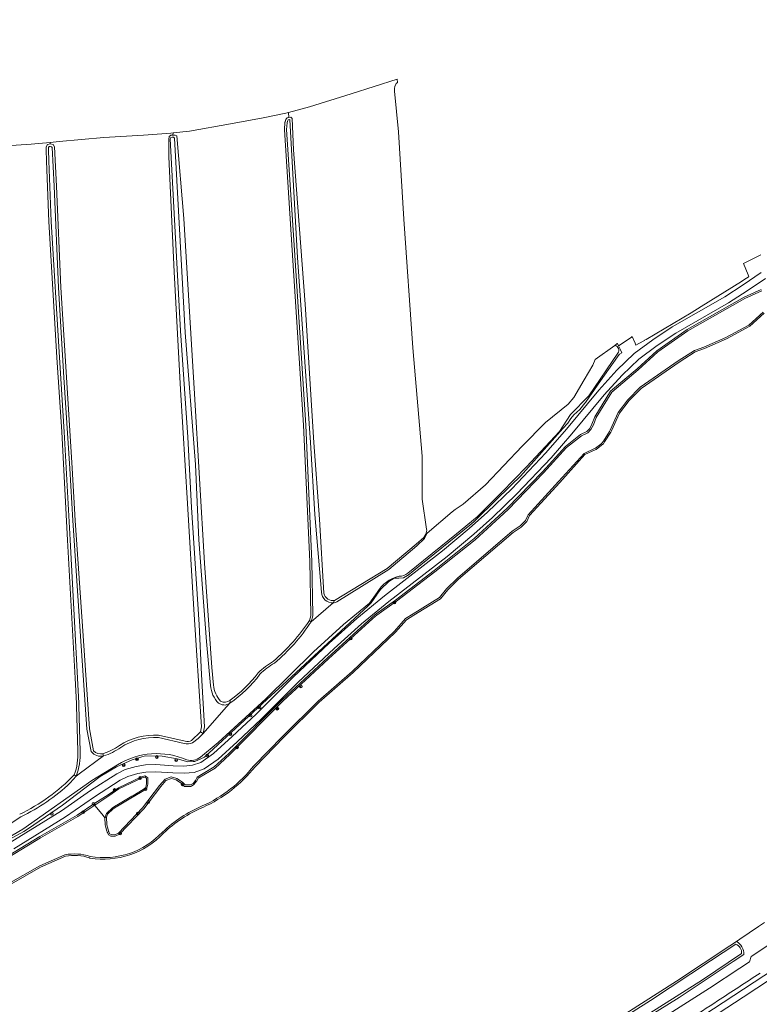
# Model space of a CAD drawing. Header units: metres. Extents: x 92650 to 117222, y 425801 to 461092.
# Tile 134 of 146: x 115011 to 115229, y 427152 to 427441. Entities that reach past the tile are written whole.
import ezdxf

# ---------------------------------------------------------------- set-up
doc = ezdxf.new("R2010")
doc.units = ezdxf.units.M
doc.layers.get('0').update_dxf_attribs({"color": 253, "linetype": 'CONTINUOUS', "lineweight": 15})
for name, color, linetype, lineweight in [('B-WE-GR-BOOM-S', 253, 'CONTINUOUS', 15), ('B-WE-GR-GRAS-GV', 253, 'CONTINUOUS', 15), ('B-WE-GR-GROENVOORZIENING-GV', 253, 'CONTINUOUS', 15), ('B-WE-IE-TERREINAFSCHEIDING_KUNSTMATIG_HEKWERK-G', 253, 'IE-TERREINAFSCHEIDING_KUNSTMATIG-SO', 15), ('B-WE-OG-TERREIN_OEVER-GV', 253, 'CONTINUOUS', 15), ('B-WE-OG-WATER-GV', 253, 'CONTINUOUS', 15), ('B-WE-OG-WEG-GV', 253, 'CONTINUOUS', 15), ('B-WE-VH-GESLOTENVERHARDING-GV', 253, 'CONTINUOUS', 15), ('B-WE-VH-HALFVERHARDING-GV', 253, 'CONTINUOUS', 15), ('B-WE-VH-ONVERHARD-GV', 253, 'CONTINUOUS', 15)]:
    doc.layers.add(name, color=color, linetype=linetype, lineweight=lineweight)
doc.styles.add('NLCS-ISO', font='NLCS-ISO.ttf')
doc.linetypes.add('IE-TERREINAFSCHEIDING_KUNSTMATIG-SO', pattern='A,4,[82,NLCS.SHX,S=0.75,R=90,X=0,Y=0],4,-2', length=10)

# ---------------------------------------------------------------- blocks, each defined once
blk = doc.blocks.new('SGR-BOOM_GBKN-SO')
at = {"linetype": 'ByBlock', "lineweight": 18}
h = blk.add_hatch(color=0, dxfattribs=at)
h.dxf.hatch_style = 1
edge = h.paths.add_edge_path()
edge.add_arc((0, 0), 0.25, 0, 360)
at = {"color": 0, "linetype": 'ByBlock', "lineweight": 18}
for radius in [2, 0.25]:
    blk.add_circle((0, 0), radius, dxfattribs=at)
at = {"color": 0, "linetype": 'ByBlock', "lineweight": 18, "style": 'NLCS-ISO'}
blk.add_attdef('SOORT', (2.5, 0), '', height=1.5, dxfattribs=at)

msp = doc.modelspace()

# ---------------------------------------------------------------- linework, layer by layer
at = {"layer": 'B-WE-GR-GRAS-GV', "transparency": 33554687, "flags": 128}
for points in [[(115103.892, 427270.631), (115119.352, 427280.031), (115127.813, 427287.188), (115130.07, 427289.094), (115130.688, 427290.094), (115130.977, 427291.25), (115130.922, 427291.594), (115129.617, 427300.375), (115129.648, 427312.969), (115126.828, 427344.813), (115124.234, 427382.656), (115122.703, 427408.25), (115121.461, 427420.25), (115121.535, 427420.999), (115121.594, 427421.594), (115121.836, 427422.281), (115122.011, 427422.44), (115122.352, 427422.75), (115122.259, 427423.767), (115108.745, 427419.432), (115096.499, 427415.644), (115090.333, 427413.936)], [(115096.504, 427264.726), (115096.883, 427266.094), (115096.878, 427266.368), (115096.57, 427282.063), (115094.766, 427322.094), (115091.422, 427373.5), (115089.148, 427408.906), (115089.273, 427411.063), (115089.321, 427411.219), (115089.531, 427411.906), (115089.736, 427412.174), (115089.914, 427412.406), (115090.457, 427412.499), (115090.333, 427413.936), (115089.523, 427413.711), (115082.933, 427412.408), (115073.28, 427410.647), (115061.22, 427408.441), (115056.434, 427407.936)], [(115090.457, 427412.499), (115091.008, 427412.594), (115091.414, 427412.188), (115091.828, 427403.031), (115095.227, 427357.688), (115097.75, 427317.063), (115099.406, 427294.531), (115100.746, 427272.728)], [(115064.485, 427231.999), (115064.811, 427233.501), (115062.586, 427267.996), (115060.652, 427299.143), (115058.634, 427332.572), (115056.74, 427367.192), (115055.195, 427400.938), (115055.225, 427404.83), (115055.234, 427405.969), (115055.297, 427406.906), (115055.691, 427407.232), (115055.789, 427407.313), (115056.414, 427407.281), (115056.434, 427407.936), (115055.738, 427407.863), (115047.761, 427407.308), (115036.108, 427406.576), (115022.958, 427405.42), (115020.324, 427405.178), (115020.336, 427404.75), (115021.188, 427404.531), (115021.617, 427403.844), (115022.203, 427392.313), (115023.453, 427362.594), (115025.094, 427336.188), (115026.813, 427309.438), (115027.688, 427294.125), (115030.008, 427260.188), (115031.867, 427232.875), (115033.086, 427226.469)], [(115020.324, 427405.178), (115014.767, 427404.667), (114991.185, 427403.099), (114986.935, 427403.099), (114984.459, 427402.987)], [(115056.414, 427407.281), (115057.008, 427407.25), (115057.539, 427407.125)], [(115057.539, 427407.125), (115059.648, 427382.844), (115062.688, 427331.281), (115065.703, 427281.563), (115067.862, 427250.954), (115068.361, 427245.773)], [(115028.447, 427226.431), (115028.072, 427239.56), (115028.028, 427240.4), (115027.641, 427247.75), (115025.445, 427288.344), (115023.742, 427320.125), (115022.336, 427341.969), (115019.945, 427381.938), (115019.259, 427399.683), (115019.133, 427402.938), (115019.148, 427403.542), (115019.156, 427403.875), (115019.555, 427404.531), (115019.652, 427404.558)], [(115019.652, 427404.558), (115020.336, 427404.75)], [(115230.124, 427355.013), (115225.839, 427351.172), (115218.973, 427347.452), (115212.514, 427344.626), (115209.789, 427343.638), (115205.101, 427340.606), (115193.916, 427332.915), (115190.409, 427329.308), (115187.557, 427325.587), (115185.22, 427320.438), (115185.04, 427320.041), (115183.216, 427317.19), (115182.842, 427316.606), (115182.343, 427316.226), (115180.735, 427314.999), (115180.608, 427314.94), (115177.421, 427313.455), (115170.026, 427305.238), (115161.163, 427295.535), (115160.362, 427293.838), (115158.699, 427292.191), (115156.342, 427290.621), (115140.327, 427276.898), (115137.11, 427273.704), (115134.953, 427271.135), (115127.175, 427266.317), (115125.011, 427264.975), (115121.752, 427261.322), (115109.35, 427249.459), (115099.391, 427240.712), (115088.989, 427230.442), (115080.512, 427221.78)], [(115061.862, 427229.448), (115064.485, 427231.999)], [(115052.187, 427231.031), (115060.013, 427229.252)], [(115065.193, 427209.858), (115065.189, 427209.856), (115065.185, 427209.855)], [(115024.814, 427195.481), (115017.462, 427192.246), (115008.249, 427187.002), (115005.443, 427185.199), (114998.341, 427180.38), (114991.805, 427176.583), (114987.563, 427174.575), (114979.187, 427170.56), (114970.985, 427168.167), (114961.168, 427166.694), (114944.081, 427164.068), (114927.446, 427162.16), (114909.208, 427160.191), (114893.11, 427158.631), (114888.69, 427157.777), (114875.872, 427155.136)], [(115032.006, 427194.969), (115031.969, 427194.975), (115031.934, 427194.987)], [(115029.097, 427060.973), (115032.07, 427063.195), (115034.821, 427064.462), (115036.469, 427064.844), (115036.655, 427064.939), (115044.383, 427068.906), (115086.68, 427090.625), (115124.867, 427111.313), (115134.117, 427116.598), (115134.93, 427117.063), (115141.125, 427120.594), (115141.911, 427121.045), (115147.383, 427124.188), (115180.234, 427143.438), (115204.289, 427158.781), (115219.961, 427169.156), (115221.912, 427170.46), (115222.906, 427171.125), (115228.406, 427174.844), (115230.215, 427176.065)], [(115204.384, 427141.369), (115223.907, 427154.052), (115255.106, 427174.697)], [(115247.86, 427172.128), (115209.187, 427146.777)]]:
    msp.add_lwpolyline(points, dxfattribs=at)
at = {"layer": 'B-WE-GR-GRAS-GV', "transparency": 33554687}
for points in [[(115100.746, 427272.728, 0.4182072), (115103.892, 427270.631)], [(115085.93, 427252.793, 0.0680248), (115096.504, 427264.726)], [(115081.426, 427249.352, -0.0633053), (115085.93, 427252.793)], [(115073.178, 427241.31, 0.0768571), (115081.426, 427249.352)], [(115068.361, 427245.773, 0.1797552), (115070.415, 427241.056)], [(115070.415, 427241.056, 0.33801), (115073.178, 427241.31)], [(115040.656, 427227.99, -0.1633077), (115052.187, 427231.031)], [(115060.013, 427229.252, 0.1536473), (115061.862, 427229.448)], [(115027.428, 427219.358, 0.0996635), (115028.447, 427226.431)], [(115033.086, 427226.469, 0.2829914), (115035.832, 427225.622)], [(115035.832, 427225.622, 0.0783949), (115040.656, 427227.99)], [(115080.512, 427221.78, -0.1197108), (115065.193, 427209.858)], [(115011.381, 427207.818, 0.0848619), (115027.428, 427219.358)], [(115065.185, 427209.855, 0.0893968), (115053.664, 427202.281)], [(115053.664, 427202.281, -0.2504497), (115032.006, 427194.969)], [(115031.934, 427194.987, 0.1342665), (115024.814, 427195.481)]]:
    msp.add_lwpolyline(points, format="xyb", dxfattribs=at)
at = {"layer": 'B-WE-GR-GROENVOORZIENING-GV', "transparency": 33554687, "flags": 128}
for points in [[(115229.124, 427372.18), (115228.522, 427371.881), (115224.024, 427369.642), (115224.055, 427369.565), (115225.353, 427366.305), (115225.586, 427365.719), (115225.352, 427365.563), (115224.408, 427364.979), (115223.383, 427364.344), (115211.573, 427356.978), (115208.602, 427355.125), (115195.422, 427347.313), (115194.973, 427347.045), (115194.898, 427347), (115193.299, 427346.123), (115192.391, 427345.625), (115192.142, 427346.209), (115191.33, 427348.117), (115191.102, 427347.96), (115187.475, 427345.466), (115187.335, 427345.37), (115187.741, 427344.477), (115188.242, 427343.375), (115187.547, 427343), (115187.472, 427342.893), (115182.734, 427336.156), (115178.656, 427330.358), (115177.547, 427328.781), (115177.391, 427328.531), (115175.945, 427326.719), (115174.203, 427325.156), (115173.242, 427324.031), (115172.375, 427322.656), (115170.977, 427321.094), (115158.508, 427307.094), (115155.801, 427304.453), (115145.897, 427294.792), (115144.766, 427293.688), (115143.592, 427292.737), (115127.124, 427279.391), (115125.523, 427278.094), (115125.342, 427277.987), (115124.094, 427277.25), (115122.766, 427277.156), (115121.398, 427277.156), (115119.852, 427276.219), (115117.461, 427273.969), (115116.508, 427272.688), (115116.359, 427272.469), (115114.633, 427269.906), (115113.715, 427269.057), (115087.266, 427244.594), (115086.538, 427243.918), (115065.688, 427224.563), (115062.859, 427223.344), (115062.297, 427223.313), (115060.742, 427223.219), (115057.672, 427224.094), (115053.266, 427224.875), (115048.234, 427224.938), (115044.414, 427223.844), (115039.844, 427221.75), (115035.023, 427218.906), (115023.984, 427210.531), (115022.344, 427209.406), (115013.666, 427203.486), (115012.633, 427202.781), (115008.521, 427200.482)], [(115008.565, 427199.51), (115023.658, 427208.834), (115032.135, 427214.756), (115039.881, 427219.684), (115042.362, 427220.923), (115045.595, 427221.899), (115048.293, 427222.327), (115051.416, 427222.402), (115056.497, 427222.084), (115059.626, 427221.998), (115062.179, 427222.214), (115064.568, 427223.062), (115068.334, 427225.647), (115073.835, 427230.65), (115080.836, 427237.241), (115091.736, 427248.11), (115102.283, 427258.076), (115110.386, 427265.366), (115118.531, 427271.944), (115135.578, 427285.214), (115143.38, 427291.737), (115148.816, 427296.518), (115155.907, 427303.418), (115165.935, 427313.976), (115171.98, 427320.936), (115181.506, 427332.385), (115186.799, 427338.284), (115191.873, 427343.113), (115197.415, 427347.204), (115203.054, 427350.96), (115218.493, 427359.846), (115223.884, 427363.318), (115229.226, 427366.959)], [(115230.215, 427176.065), (115228.406, 427174.844), (115222.906, 427171.125), (115221.912, 427170.46)], [(114884.694, 426986.989), (114884.781, 426987.027), (114887.842, 426988.395), (114907.5, 426995.611), (114919.098, 426997.695), (114923.854, 426999.436), (114928.331, 427001.312), (114933.041, 427003.699), (114937.743, 427006.84), (114955.528, 427014.407), (114996.346, 427032.313), (115011.419, 427039.178), (115031.033, 427048.242), (115069.253, 427067.074), (115079.365, 427072.36), (115111.107, 427089.257), (115124.028, 427096.445), (115160.794, 427117.29), (115195.663, 427138.393), (115209.187, 427146.777), (115247.86, 427172.128)], [(115197.834, 427146.453), (115213.989, 427156.789), (115222.934, 427162.656), (115225.731, 427164.47), (115226.311, 427166), (115231.501, 427169.448)], [(115224.089, 427166.603), (115221.023, 427164.625), (115205.148, 427154), (115184.453, 427141.188), (115161.641, 427127.563), (115144.216, 427117.399)]]:
    msp.add_lwpolyline(points, dxfattribs=at)
at = {"layer": 'B-WE-GR-GROENVOORZIENING-GV', "transparency": 33554687}
for points in [[(115221.912, 427170.46, -0.2933032), (115224.089, 427166.603)], [(115228.94, 427161.171, -0.0013173), (115216.414, 427152.998)], [(115216.414, 427152.998, -0.001437), (115207.486, 427147.247)]]:
    msp.add_lwpolyline(points, format="xyb", dxfattribs=at)
at = {"layer": 'B-WE-IE-TERREINAFSCHEIDING_KUNSTMATIG_HEKWERK-G', "transparency": 33554687, "flags": 128}
msp.add_lwpolyline([(116280.208, 427710.789), (116277.857, 427710.883), (116275.459, 427710.787), (116272.909, 427710.631), (116270.448, 427710.127), (116265.504, 427708.742), (116262.564, 427707.524), (116236.455, 427696.605), (116228.527, 427693.598), (116191.81, 427679.291), (116176.64, 427673.357), (116154.548, 427664.764), (116132.08, 427656.021), (116100.326, 427643.691), (116061.808, 427628.722), (116020.045, 427612.343), (115981.18, 427597.13), (115973.596, 427594.111), (115968.692, 427592.21), (115941.734, 427581.462), (115905.35, 427566.334), (115904.126, 427564.955), (115903.587, 427564.423), (115893.769, 427560.087), (115883.248, 427555.462), (115878.336, 427554.563), (115860.43, 427546.561), (115849.484, 427541.645), (115834.635, 427535.004), (115818.373, 427527.359), (115804.82, 427520.977), (115746.904, 427492.705), (115720.684, 427479.079), (115704.923, 427470.747), (115699.44, 427467.965), (115683.551, 427459.216), (115669.396, 427451.454), (115652.231, 427442.046), (115645.3, 427438.046), (115619.971, 427423.459), (115597.362, 427410.156), (115583.067, 427401.529), (115566.713, 427391.521), (115563.825, 427389.811), (115536.707, 427372.89), (115521.195, 427362.971), (115505.422, 427352.589), (115484.52, 427338.789), (115481.396, 427336.615), (115460.976, 427322.793), (115450.864, 427315.858), (115444.316, 427311.456), (115430.282, 427301.466), (115425.674, 427298.149), (115400.819, 427280.614), (115383.949, 427268.463), (115345.827, 427240.952), (115330.672, 427229.895), (115315.102, 427218.766), (115294.689, 427204.444), (115267.311, 427185.396), (115247.86, 427172.128), (115209.187, 427146.777), (115195.663, 427138.393), (115160.794, 427117.29), (115124.028, 427096.445), (115111.107, 427089.257), (115079.365, 427072.36), (115077.442, 427071.314), (115069.253, 427067.074), (115031.033, 427048.242), (115011.419, 427039.178), (114996.346, 427032.313), (114981.57, 427025.576), (114967.866, 427019.625), (114955.528, 427014.407), (114938.032, 427006.964), (114933.041, 427003.699), (114928.331, 427001.312), (114923.854, 426999.436), (114919.047, 426997.787), (114907.5, 426995.611), (114884.658, 426987.26), (114879.562, 426984.854), (114877.084, 426983.457), (114872.487, 426980.073), (114870.439, 426978.4)], dxfattribs=at)
at = {"layer": 'B-WE-OG-TERREIN_OEVER-GV', "transparency": 33554687, "flags": 128}
for points in [[(115100.746, 427272.728), (115099.406, 427294.531), (115097.75, 427317.063), (115095.227, 427357.688), (115091.828, 427403.031), (115091.414, 427412.188), (115091.008, 427412.594), (115090.457, 427412.499), (115089.914, 427412.406), (115089.736, 427412.174), (115089.531, 427411.906), (115089.321, 427411.219), (115089.273, 427411.063), (115089.148, 427408.906), (115091.422, 427373.5), (115094.766, 427322.094), (115096.57, 427282.063), (115096.878, 427266.368), (115096.883, 427266.094), (115096.504, 427264.726)], [(115097.04, 427264.368), (115097.527, 427266.127), (115097.522, 427266.38), (115097.214, 427282.084), (115095.409, 427322.129), (115092.065, 427373.542), (115089.793, 427408.908), (115089.912, 427410.948), (115089.937, 427411.03), (115090.113, 427411.607), (115090.247, 427411.782), (115090.272, 427411.814), (115090.782, 427411.902), (115091.185, 427402.992), (115093.018, 427371.379), (115096.828, 427316.998), (115098.097, 427295.914), (115100.058, 427273.018)], [(115068.361, 427245.773), (115067.862, 427250.954), (115065.703, 427281.563), (115062.688, 427331.281), (115059.648, 427382.844), (115057.539, 427407.125), (115057.008, 427407.25), (115056.414, 427407.281), (115055.789, 427407.313), (115055.691, 427407.232), (115055.297, 427406.906), (115055.234, 427405.969), (115055.225, 427404.83), (115055.195, 427400.938), (115056.74, 427367.192), (115058.634, 427332.572), (115060.652, 427299.143), (115062.586, 427267.996), (115064.811, 427233.501), (115064.485, 427231.999)], [(115065.289, 427231.531), (115065.711, 427233.531), (115064.82, 427248.91), (115064.097, 427263.514), (115061.874, 427297.94), (115060.775, 427318.599), (115058.662, 427349.846), (115057.484, 427371.542), (115056.595, 427387.92), (115055.6, 427406.257)], [(115056.866, 427406.399), (115057.555, 427393.988), (115059.039, 427367.285), (115060.038, 427349.292), (115062.979, 427310.592), (115064.045, 427288.456), (115066.225, 427258.557), (115067.476, 427245.642)], [(115021.188, 427404.531), (115020.336, 427404.75), (115019.652, 427404.558), (115019.555, 427404.531), (115019.156, 427403.875), (115019.148, 427403.542), (115019.133, 427402.938), (115019.259, 427399.683), (115019.945, 427381.938), (115022.336, 427341.969), (115023.742, 427320.125), (115025.445, 427288.344), (115027.641, 427247.75), (115028.028, 427240.4), (115028.072, 427239.56), (115028.447, 427226.431)], [(115029.1, 427226.376), (115028.79, 427239.598), (115028.746, 427240.438), (115028.359, 427247.788), (115026.163, 427288.383), (115024.46, 427320.167), (115023.054, 427342.014), (115020.664, 427381.973), (115019.978, 427399.711), (115019.853, 427402.943), (115019.867, 427403.524), (115019.871, 427403.665), (115020.022, 427403.915), (115020.344, 427404.005), (115020.73, 427403.906), (115020.908, 427403.621), (115021.484, 427392.28), (115022.735, 427362.557), (115024.376, 427336.143), (115026.095, 427309.394), (115026.97, 427294.08), (115029.29, 427260.139), (115031.152, 427232.783), (115032.401, 427226.22)], [(115033.086, 427226.469), (115031.867, 427232.875), (115030.008, 427260.188), (115027.688, 427294.125), (115026.813, 427309.438), (115025.094, 427336.188), (115023.453, 427362.594), (115022.203, 427392.313), (115021.617, 427403.844), (115021.188, 427404.531)], [(115229.163, 427361.946), (115224.216, 427359.702), (115207.431, 427350.182), (115198.531, 427343.966), (115192.813, 427338.702), (115184.963, 427332.07), (115180.318, 427324.6), (115179.499, 427322.428), (115178.827, 427321.126), (115178.018, 427320.234), (115176.153, 427319.374), (115171.764, 427315.883), (115164.932, 427308.393), (115154.579, 427297.688), (115144.864, 427288.8), (115133.114, 427279.375), (115121.811, 427270.757), (115116.054, 427266.647), (115115.492, 427266.246), (115114.848, 427265.661), (115101.775, 427253.79), (115088.408, 427241.345), (115072.831, 427225.69), (115068.518, 427221.726), (115065.255, 427219.75), (115063.531, 427218.752), (115063.024, 427217.785), (115063.002, 427217.744), (115062.294, 427216.894), (115061.593, 427216.448), (115061.575, 427216.436), (115059.994, 427216.436), (115059.172, 427217.217), (115057.557, 427218.304), (115055.912, 427218.806), (115054.087, 427218.087), (115052.476, 427216.277), (115047.503, 427209.721), (115040.433, 427202.303), (115039.318, 427201.816), (115038.256, 427201.869), (115037.813, 427202.077), (115037.556, 427202.632), (115037.509, 427202.731), (115037.49, 427202.774), (115037.448, 427202.928), (115037.148, 427204.029), (115036.95, 427204.755), (115036.86, 427206.943)], [(115036.43, 427206.781), (115036.516, 427204.688), (115036.727, 427203.914), (115037.027, 427202.814), (115037.078, 427202.625), (115037.114, 427202.547), (115037.161, 427202.447), (115037.484, 427201.75), (115038.148, 427201.438), (115039.398, 427201.375), (115040.688, 427201.938), (115047.836, 427209.438), (115052.813, 427216), (115054.344, 427217.719), (115055.93, 427218.344), (115057.367, 427217.906), (115058.898, 427216.875), (115059.82, 427216), (115061.703, 427216), (115061.828, 427216.08), (115062.586, 427216.563), (115063.367, 427217.5), (115063.41, 427217.582), (115063.859, 427218.438), (115065.477, 427219.375), (115068.781, 427221.375), (115073.133, 427225.375), (115088.711, 427241.031), (115102.07, 427253.469), (115115.141, 427265.338), (115115.766, 427265.906), (115116.307, 427266.292), (115122.07, 427270.406), (115133.383, 427279.031), (115145.148, 427288.469), (115154.883, 427297.375), (115165.25, 427308.094), (115172.063, 427315.563), (115176.383, 427319), (115178.281, 427319.875), (115179.188, 427320.875), (115179.898, 427322.25), (115180.711, 427324.406), (115185.297, 427331.781), (115193.102, 427338.375), (115198.805, 427343.625), (115207.664, 427349.813), (115224.414, 427359.313), (115229.375, 427361.563)], [(115229.805, 427355.313), (115225.586, 427351.531), (115218.781, 427347.844), (115212.352, 427345.031), (115209.594, 427344.031), (115204.859, 427340.969), (115193.633, 427333.25), (115190.078, 427329.594), (115187.18, 427325.813), (115184.823, 427320.618), (115184.656, 427320.25), (115182.848, 427317.425), (115182.516, 427316.906), (115182.079, 427316.573), (115180.508, 427315.375), (115180.424, 427315.336), (115177.156, 427313.813), (115169.703, 427305.531), (115160.797, 427295.781), (115160, 427294.094), (115158.422, 427292.531), (115156.078, 427290.969), (115140.031, 427277.219), (115136.789, 427274), (115134.664, 427271.469), (115126.945, 427266.688), (115124.727, 427265.313), (115121.438, 427261.625), (115109.055, 427249.781), (115099.094, 427241.031), (115088.68, 427230.75), (115080.184, 427222.069)], [(115080.512, 427221.78), (115088.989, 427230.442), (115099.391, 427240.712), (115109.35, 427249.459), (115121.752, 427261.322), (115125.011, 427264.975), (115127.175, 427266.317), (115134.953, 427271.135), (115137.11, 427273.704), (115140.327, 427276.898), (115156.342, 427290.621), (115158.699, 427292.191), (115160.362, 427293.838), (115161.163, 427295.535), (115170.026, 427305.238), (115177.421, 427313.455), (115180.608, 427314.94), (115180.735, 427314.999), (115182.343, 427316.226), (115182.842, 427316.606), (115183.216, 427317.19), (115185.04, 427320.041), (115185.22, 427320.438), (115187.557, 427325.587), (115190.409, 427329.308), (115193.916, 427332.915), (115205.101, 427340.606), (115209.789, 427343.638), (115212.514, 427344.626), (115218.973, 427347.452), (115225.839, 427351.172), (115230.124, 427355.013)], [(115008.521, 427200.482), (115012.633, 427202.781), (115013.666, 427203.486), (115022.344, 427209.406), (115023.984, 427210.531), (115035.023, 427218.906), (115039.844, 427221.75), (115044.414, 427223.844), (115048.234, 427224.938), (115053.266, 427224.875), (115057.672, 427224.094), (115060.742, 427223.219), (115062.297, 427223.313), (115062.859, 427223.344), (115065.688, 427224.563), (115086.538, 427243.918), (115087.266, 427244.594), (115113.715, 427269.057), (115114.633, 427269.906), (115116.359, 427272.469), (115116.508, 427272.688), (115117.461, 427273.969), (115119.852, 427276.219), (115121.398, 427277.156), (115122.766, 427277.156), (115124.094, 427277.25), (115125.342, 427277.987), (115125.523, 427278.094), (115127.124, 427279.391), (115143.592, 427292.737), (115144.766, 427293.688), (115145.897, 427294.792), (115155.801, 427304.453), (115158.508, 427307.094), (115170.977, 427321.094), (115172.375, 427322.656), (115173.242, 427324.031), (115174.203, 427325.156), (115175.945, 427326.719), (115177.391, 427328.531), (115177.547, 427328.781), (115178.656, 427330.358), (115182.734, 427336.156), (115187.472, 427342.893), (115187.547, 427343), (115188.242, 427343.375), (115187.741, 427344.477), (115187.335, 427345.37), (115186.992, 427346.125)], [(115186.992, 427346.125), (115186.922, 427346.063), (115186.215, 427345.557)], [(115187.101, 427343.229), (115178.594, 427330.732), (115173.198, 427325.289), (115169.913, 427320.217), (115160.252, 427309.875), (115153.048, 427302.448), (115145.789, 427295.172), (115139.697, 427290.23), (115125.395, 427278.627)], [(115104.577, 427270.208), (115119.834, 427279.709), (115128.058, 427286.643), (115130.332, 427288.809), (115131.051, 427290.401), (115130.688, 427290.094), (115130.07, 427289.094), (115127.813, 427287.188), (115119.352, 427280.031), (115103.892, 427270.631)], [(115116.37, 427272.942), (115114.191, 427269.817), (115106.533, 427263.59), (115097.697, 427255.558), (115083.651, 427241.77), (115069.639, 427228.882), (115064.461, 427224.571)], [(115103.508, 427269.94), (115103.892, 427270.631)], [(115097.04, 427264.368), (115096.504, 427264.726)], [(115069.773, 427240.438), (115070.898, 427240), (115071.336, 427239.938), (115071.82, 427239.875), (115073.133, 427240.469)], [(115073.178, 427241.31), (115073.133, 427240.469)], [(115065.289, 427231.531), (115064.485, 427231.999), (115061.862, 427229.448)], [(115062.133, 427228.824), (115063.844, 427230.031), (115065.289, 427231.531)], [(115052.141, 427230.344), (115059.709, 427228.624)], [(115060.013, 427229.252), (115052.187, 427231.031)], [(115035.832, 427225.622), (115036.005, 427224.955)], [(115040.159, 427222.339), (115032.587, 427217.762), (115012.266, 427203.453), (115003.185, 427198.147), (114990.163, 427191.061), (114976.749, 427184.749), (114968.803, 427182.145), (114960.632, 427180.374), (114940.405, 427177.024), (114907.37, 427171.848), (114894.915, 427170.14), (114881.716, 427168.33), (114876.27, 427166.504), (114852.412, 427162.363)], [(115026.242, 427217.031), (115028, 427219.031)], [(115027.428, 427219.358), (115028, 427219.031)], [(115033.501, 427211.085), (115028.277, 427207.558), (115017.302, 427201.251), (114998.081, 427189.655), (114990.627, 427185.227), (114986.73, 427183.275), (114980.276, 427180.817), (114971.201, 427177.826), (114966.075, 427176.615), (114958.602, 427175.275), (114942.53, 427172.917), (114942.129, 427172.858), (114931.99, 427171.369), (114906.769, 427167.461), (114895.858, 427165.321), (114888.917, 427163.959), (114880.305, 427162.27), (114874.948, 427160.976), (114868.458, 427158.989), (114868.19, 427158.907), (114867.174, 427158.403), (114866.433, 427157.835), (114866.245, 427156.677)], [(114866.633, 427156.344), (114866.836, 427157.594), (114867.406, 427158.031), (114868.352, 427158.5), (114875.063, 427160.555), (114880.398, 427161.844), (114889.001, 427163.531), (114895.942, 427164.893), (114906.844, 427167.031), (114932.055, 427170.938), (114942.193, 427172.426), (114942.593, 427172.485), (114958.672, 427174.844), (114966.164, 427176.188), (114971.32, 427177.406), (114980.422, 427180.406), (114986.906, 427182.875), (114990.836, 427184.844), (114998.305, 427189.281), (115017.523, 427200.875), (115028.508, 427207.188), (115033.414, 427210.5)], [(115065.185, 427209.855), (115065.189, 427209.856), (115065.193, 427209.858)], [(114999.758, 427200.688), (115001.023, 427200.625), (115002.344, 427201.031), (115004.156, 427202.156), (115011.75, 427207.063)], [(115024.681, 427195.899), (115017.266, 427192.636), (115008.023, 427187.375), (115005.203, 427185.563), (114998.109, 427180.75), (114991.602, 427176.969), (114987.375, 427174.969), (114979.031, 427170.969), (114970.891, 427168.594), (114961.102, 427167.125), (114944.023, 427164.5), (114927.398, 427162.594), (114909.164, 427160.625), (114893.047, 427159.063), (114888.605, 427158.205), (114875.752, 427155.557)], [(114875.872, 427155.136), (114888.69, 427157.777), (114893.11, 427158.631), (114909.208, 427160.191), (114927.446, 427162.16), (114944.081, 427164.068), (114961.168, 427166.694), (114970.985, 427168.167), (114979.187, 427170.56), (114987.563, 427174.575), (114991.805, 427176.583), (114998.341, 427180.38), (115005.443, 427185.199), (115008.249, 427187.002), (115017.462, 427192.246), (115024.814, 427195.481)], [(115031.934, 427194.987), (115031.969, 427194.975), (115032.006, 427194.969)], [(115221.912, 427170.46), (115219.961, 427169.156), (115204.289, 427158.781), (115180.234, 427143.438), (115147.383, 427124.188), (115141.911, 427121.045)], [(115143.011, 427121.066), (115160.786, 427130.907), (115175.211, 427139.506), (115196.674, 427153.157), (115214.276, 427164.739), (115221.798, 427169.69)], [(115144.216, 427117.399), (115161.641, 427127.563), (115184.453, 427141.188), (115205.148, 427154), (115221.023, 427164.625), (115224.089, 427166.603)], [(115223.46, 427166.899), (115211.972, 427159.213), (115186.864, 427143.369), (115161.278, 427127.879)]]:
    msp.add_lwpolyline(points, dxfattribs=at)
at = {"layer": 'B-WE-OG-TERREIN_OEVER-GV', "transparency": 33554687}
for points in [[(115055.6, 427406.257, -0.6461514), (115056.866, 427406.399)], [(115186.215, 427345.557, -0.5575604), (115187.101, 427343.229)], [(115122.847, 427277.773, 0.2083362), (115116.37, 427272.942)], [(115125.395, 427278.627, -0.2056957), (115122.847, 427277.773)], [(115100.058, 427273.018, 0.4237165), (115103.508, 427269.94)], [(115103.892, 427270.631, -0.4182072), (115100.746, 427272.728)], [(115103.508, 427269.94, 0.0860475), (115104.577, 427270.208)], [(115096.504, 427264.726, -0.0680248), (115085.93, 427252.793)], [(115086.259, 427252.226, 0.06862), (115097.04, 427264.368)], [(115085.93, 427252.793, 0.0633053), (115081.426, 427249.352)], [(115081.957, 427248.955, -0.0621748), (115086.259, 427252.226)], [(115073.133, 427240.469, 0.0804169), (115081.957, 427248.955)], [(115081.426, 427249.352, -0.0768571), (115073.178, 427241.31)], [(115067.476, 427245.642, 0.1774059), (115069.773, 427240.438)], [(115070.415, 427241.056, -0.1797552), (115068.361, 427245.773)], [(115073.178, 427241.31, -0.33801), (115070.415, 427241.056)], [(115052.187, 427231.031, 0.1633077), (115040.656, 427227.99)], [(115041.052, 427227.427, -0.1629468), (115052.141, 427230.344)], [(115059.709, 427228.624, 0.1649826), (115062.133, 427228.824)], [(115061.862, 427229.448, -0.1536473), (115060.013, 427229.252)], [(115028.447, 427226.431, -0.0996635), (115027.428, 427219.358)], [(115028, 427219.031, 0.1002197), (115029.1, 427226.376)], [(115032.401, 427226.22, 0.3037993), (115036.005, 427224.955)], [(115035.832, 427225.622, -0.2829914), (115033.086, 427226.469)], [(115040.656, 427227.99, -0.0783949), (115035.832, 427225.622)], [(115036.005, 427224.955, 0.0785439), (115041.052, 427227.427)], [(115060.436, 427223.787, 0.2495426), (115040.159, 427222.339)], [(115064.461, 427224.571, -0.2375523), (115060.436, 427223.787)], [(115080.184, 427222.069, -0.1198106), (115065.014, 427210.256)], [(115065.193, 427209.858, 0.1197108), (115080.512, 427221.78)], [(115027.428, 427219.358, -0.0848619), (115011.381, 427207.818)], [(115011.75, 427207.063, 0.0742446), (115026.242, 427217.031)], [(115065.014, 427210.256, 0.0894581), (115053.354, 427202.589)], [(115053.664, 427202.281, -0.0893968), (115065.185, 427209.855)], [(115053.354, 427202.589, -0.2506125), (115032.078, 427195.399)], [(115032.006, 427194.969, 0.2504497), (115053.664, 427202.281)], [(115032.078, 427195.399, 0.1351845), (115024.681, 427195.899)], [(115024.814, 427195.481, -0.1342665), (115031.934, 427194.987)], [(115221.798, 427169.69, -0.3052112), (115223.46, 427166.899)], [(115224.089, 427166.603, 0.2933032), (115221.912, 427170.46)]]:
    msp.add_lwpolyline(points, format="xyb", dxfattribs=at)
at = {"layer": 'B-WE-OG-TERREIN_OEVER-GV', "transparency": 33554687, "flags": 128}
msp.add_lwpolyline([(115033.414, 427210.5), (115037.578, 427213.281), (115040.547, 427215.281), (115047.32, 427218.5), (115048.133, 427218.75), (115048.461, 427218.531), (115048.48, 427218.52), (115048.68, 427218.406), (115048.662, 427217.758), (115048.648, 427217.281), (115048.633, 427216.75), (115048.398, 427215.719), (115047.664, 427215.094), (115044.578, 427213.259), (115044.352, 427213.125), (115039.891, 427210.469), (115039.729, 427210.371), (115038.656, 427209.719), (115036.883, 427208.031), (115036.43, 427206.781), (115036.86, 427206.943), (115037.183, 427207.835), (115038.869, 427209.44), (115039.91, 427210.073), (115040.071, 427210.17), (115044.53, 427212.825), (115044.756, 427212.959), (115047.868, 427214.809), (115048.712, 427215.528), (115048.981, 427216.706), (115048.997, 427217.271), (115049.011, 427217.748), (115049.035, 427218.606), (115048.654, 427218.823), (115048.645, 427218.827), (115048.189, 427219.132), (115047.193, 427218.826), (115040.374, 427215.585), (115037.384, 427213.571), (115033.501, 427211.085)], close=True, dxfattribs=at)
at = {"layer": 'B-WE-OG-WATER-GV', "transparency": 33554687, "flags": 128}
for points in [[(115100.058, 427273.018), (115098.097, 427295.914), (115096.828, 427316.998), (115093.018, 427371.379), (115091.185, 427402.992), (115090.782, 427411.902), (115090.272, 427411.814), (115090.247, 427411.782), (115090.113, 427411.607), (115089.937, 427411.03), (115089.912, 427410.948), (115089.793, 427408.908), (115092.065, 427373.542), (115095.409, 427322.129), (115097.214, 427282.084), (115097.522, 427266.38), (115097.527, 427266.127), (115097.04, 427264.368)], [(115055.6, 427406.257), (115056.595, 427387.92), (115057.484, 427371.542), (115058.662, 427349.846), (115060.775, 427318.599), (115061.874, 427297.94), (115064.097, 427263.514), (115064.82, 427248.91), (115065.711, 427233.531), (115065.289, 427231.531)], [(115067.476, 427245.642), (115066.225, 427258.557), (115064.045, 427288.456), (115062.979, 427310.592), (115060.038, 427349.292), (115059.039, 427367.285), (115057.555, 427393.988), (115056.866, 427406.399)], [(115032.401, 427226.22), (115031.152, 427232.783), (115029.29, 427260.139), (115026.97, 427294.08), (115026.095, 427309.394), (115024.376, 427336.143), (115022.735, 427362.557), (115021.484, 427392.28), (115020.908, 427403.621), (115020.73, 427403.906), (115020.344, 427404.005), (115020.022, 427403.915), (115019.871, 427403.665), (115019.867, 427403.524), (115019.853, 427402.943), (115019.978, 427399.711), (115020.664, 427381.973), (115023.054, 427342.014), (115024.46, 427320.167), (115026.163, 427288.383), (115028.359, 427247.788), (115028.746, 427240.438), (115028.79, 427239.598), (115029.1, 427226.376)], [(115229.375, 427361.563), (115224.414, 427359.313), (115207.664, 427349.813), (115198.805, 427343.625), (115193.102, 427338.375), (115185.297, 427331.781), (115180.711, 427324.406), (115179.898, 427322.25), (115179.188, 427320.875), (115178.281, 427319.875), (115176.383, 427319), (115172.063, 427315.563), (115165.25, 427308.094), (115154.883, 427297.375), (115145.148, 427288.469), (115133.383, 427279.031), (115122.07, 427270.406), (115116.307, 427266.292), (115115.766, 427265.906), (115115.141, 427265.338), (115102.07, 427253.469), (115088.711, 427241.031), (115073.133, 427225.375), (115068.781, 427221.375), (115065.477, 427219.375), (115063.859, 427218.438), (115063.41, 427217.582), (115063.367, 427217.5), (115062.586, 427216.563), (115061.828, 427216.08), (115061.703, 427216), (115059.82, 427216), (115058.898, 427216.875), (115057.367, 427217.906), (115055.93, 427218.344), (115054.344, 427217.719), (115052.813, 427216), (115047.836, 427209.438), (115040.688, 427201.938), (115039.398, 427201.375), (115038.148, 427201.438), (115037.484, 427201.75), (115037.161, 427202.447), (115037.114, 427202.547), (115037.078, 427202.625), (115037.027, 427202.814), (115036.727, 427203.914), (115036.516, 427204.688), (115036.43, 427206.781)], [(115080.184, 427222.069), (115088.68, 427230.75), (115099.094, 427241.031), (115109.055, 427249.781), (115121.438, 427261.625), (115124.727, 427265.313), (115126.945, 427266.688), (115134.664, 427271.469), (115136.789, 427274), (115140.031, 427277.219), (115156.078, 427290.969), (115158.422, 427292.531), (115160, 427294.094), (115160.797, 427295.781), (115169.703, 427305.531), (115177.156, 427313.813), (115180.424, 427315.336), (115180.508, 427315.375), (115182.079, 427316.573), (115182.516, 427316.906), (115182.848, 427317.425), (115184.656, 427320.25), (115184.823, 427320.618), (115187.18, 427325.813), (115190.078, 427329.594), (115193.633, 427333.25), (115204.859, 427340.969), (115209.594, 427344.031), (115212.352, 427345.031), (115218.781, 427347.844), (115225.586, 427351.531), (115229.805, 427355.313)], [(115186.215, 427345.557), (115180.406, 427341.4), (115179.763, 427339.7), (115177.228, 427335.394), (115174.204, 427330.256), (115172.551, 427328.275), (115165.806, 427322.898), (115158.963, 427315.969), (115148.215, 427304.583), (115141.703, 427298.906), (115139.266, 427297.344), (115138.399, 427296.611), (115131.051, 427290.401), (115130.332, 427288.809), (115128.058, 427286.643), (115119.834, 427279.709), (115104.577, 427270.208)], [(115125.395, 427278.627), (115139.697, 427290.23), (115145.789, 427295.172), (115153.048, 427302.448), (115160.252, 427309.875), (115169.913, 427320.217), (115173.198, 427325.289), (115178.594, 427330.732), (115187.101, 427343.229)], [(115064.461, 427224.571), (115069.639, 427228.882), (115083.651, 427241.77), (115097.697, 427255.558), (115106.533, 427263.59), (115114.191, 427269.817), (115116.37, 427272.942)], [(115103.508, 427269.94), (115097.04, 427264.368)], [(115073.133, 427240.469), (115072.179, 427239.382), (115065.862, 427232.183), (115065.289, 427231.531), (115063.844, 427230.031), (115062.133, 427228.824)], [(115073.133, 427240.469), (115071.82, 427239.875), (115071.336, 427239.938), (115070.898, 427240), (115069.773, 427240.438)], [(115059.709, 427228.624), (115052.141, 427230.344)], [(115028.871, 427219.658), (115036.005, 427224.955)], [(114852.412, 427162.363), (114876.27, 427166.504), (114881.716, 427168.33), (114894.915, 427170.14), (114907.37, 427171.848), (114940.405, 427177.024), (114960.632, 427180.374), (114968.803, 427182.145), (114976.749, 427184.749), (114990.163, 427191.061), (115003.185, 427198.147), (115012.266, 427203.453), (115032.587, 427217.762), (115040.159, 427222.339)], [(115028.871, 427219.658), (115028, 427219.031), (115026.242, 427217.031)], [(115033.414, 427210.5), (115028.508, 427207.188), (115017.523, 427200.875), (114998.305, 427189.281), (114990.836, 427184.844), (114986.906, 427182.875), (114980.422, 427180.406), (114971.32, 427177.406), (114966.164, 427176.188), (114958.672, 427174.844), (114942.593, 427172.485), (114942.193, 427172.426), (114932.055, 427170.938), (114906.844, 427167.031), (114895.942, 427164.893), (114889.001, 427163.531), (114880.398, 427161.844), (114875.063, 427160.555), (114868.352, 427158.5), (114867.406, 427158.031), (114866.836, 427157.594), (114866.633, 427156.344)], [(115011.75, 427207.063), (115004.156, 427202.156), (115002.344, 427201.031), (115001.023, 427200.625), (114999.758, 427200.688)], [(114875.752, 427155.557), (114888.605, 427158.205), (114893.047, 427159.063), (114909.164, 427160.625), (114927.398, 427162.594), (114944.023, 427164.5), (114961.102, 427167.125), (114970.891, 427168.594), (114979.031, 427170.969), (114987.375, 427174.969), (114991.602, 427176.969), (114998.109, 427180.75), (115005.203, 427185.563), (115008.023, 427187.375), (115017.266, 427192.636), (115024.681, 427195.899)], [(115221.798, 427169.69), (115214.276, 427164.739), (115196.674, 427153.157), (115175.211, 427139.506), (115160.786, 427130.907), (115143.011, 427121.066)], [(115161.278, 427127.879), (115186.864, 427143.369), (115211.972, 427159.213), (115223.46, 427166.899)]]:
    msp.add_lwpolyline(points, dxfattribs=at)
at = {"layer": 'B-WE-OG-WATER-GV', "transparency": 33554687}
for points in [[(115056.866, 427406.399, 0.6461514), (115055.6, 427406.257)], [(115187.101, 427343.229, 0.5575604), (115186.215, 427345.557)], [(115116.37, 427272.942, -0.2083362), (115122.847, 427277.773)], [(115122.847, 427277.773, 0.2056957), (115125.395, 427278.627)], [(115103.508, 427269.94, -0.4237165), (115100.058, 427273.018)], [(115104.577, 427270.208, -0.0860475), (115103.508, 427269.94)], [(115097.04, 427264.368, -0.06862), (115086.259, 427252.226)], [(115086.259, 427252.226, 0.0621748), (115081.957, 427248.955)], [(115081.957, 427248.955, -0.0804169), (115073.133, 427240.469)], [(115069.773, 427240.438, -0.1774059), (115067.476, 427245.642)], [(115052.141, 427230.344, 0.1629468), (115041.052, 427227.427)], [(115062.133, 427228.824, -0.1649826), (115059.709, 427228.624)], [(115029.1, 427226.376, -0.1002197), (115028, 427219.031)], [(115036.005, 427224.955, -0.3037993), (115032.401, 427226.22)], [(115041.052, 427227.427, -0.0785439), (115036.005, 427224.955)], [(115040.159, 427222.339, -0.2495426), (115060.436, 427223.787)], [(115060.436, 427223.787, 0.2375523), (115064.461, 427224.571)], [(115065.014, 427210.256, 0.1198106), (115080.184, 427222.069)], [(115026.242, 427217.031, -0.0742446), (115011.75, 427207.063)], [(115053.354, 427202.589, -0.0894581), (115065.014, 427210.256)], [(115032.078, 427195.399, 0.2506125), (115053.354, 427202.589)], [(115024.681, 427195.899, -0.1351845), (115032.078, 427195.399)], [(115223.46, 427166.899, 0.3052112), (115221.798, 427169.69)]]:
    msp.add_lwpolyline(points, format="xyb", dxfattribs=at)
at = {"layer": 'B-WE-OG-WATER-GV', "transparency": 33554687, "flags": 128}
msp.add_lwpolyline([(115033.414, 427210.5), (115033.58, 427210.296), (115035.893, 427207.444), (115036.43, 427206.781), (115036.883, 427208.031), (115038.656, 427209.719), (115039.729, 427210.371), (115039.891, 427210.469), (115044.352, 427213.125), (115044.578, 427213.259), (115047.664, 427215.094), (115048.398, 427215.719), (115048.633, 427216.75), (115048.648, 427217.281), (115048.662, 427217.758), (115048.68, 427218.406), (115048.48, 427218.52), (115048.461, 427218.531), (115048.133, 427218.75), (115047.32, 427218.5), (115040.547, 427215.281), (115037.578, 427213.281)], close=True, dxfattribs=at)
at = {"layer": 'B-WE-OG-WEG-GV', "transparency": 33554687, "flags": 128}
for points in [[(115230.472, 427365.238), (115225.057, 427361.548), (115219.597, 427358.031), (115204.175, 427349.155), (115198.635, 427345.465), (115193.241, 427341.483), (115188.324, 427336.803), (115183.113, 427330.996), (115173.598, 427319.56), (115167.507, 427312.548), (115157.418, 427301.925), (115150.259, 427294.959), (115144.763, 427290.125), (115136.913, 427283.562), (115119.848, 427270.278), (115111.764, 427263.749), (115103.723, 427256.515), (115093.215, 427246.586), (115082.314, 427235.716), (115075.277, 427229.091), (115069.655, 427223.978), (115065.54, 427221.154), (115062.631, 427220.121), (115059.687, 427219.872), (115056.401, 427219.962), (115051.375, 427220.277), (115048.486, 427220.207), (115046.07, 427219.824), (115043.149, 427218.942), (115040.909, 427217.824), (115033.318, 427212.992), (115024.825, 427207.059), (115009.658, 427197.689)], [(115033.501, 427211.085), (115037.384, 427213.571), (115040.374, 427215.585), (115047.193, 427218.826), (115048.189, 427219.132), (115048.645, 427218.827), (115048.654, 427218.823), (115049.035, 427218.606), (115049.011, 427217.748), (115048.997, 427217.271), (115048.981, 427216.706), (115048.712, 427215.528), (115047.868, 427214.809), (115044.756, 427212.959), (115044.53, 427212.825), (115040.071, 427210.17), (115039.91, 427210.073), (115038.869, 427209.44), (115037.183, 427207.835), (115036.86, 427206.943), (115036.95, 427204.755), (115037.148, 427204.029), (115037.448, 427202.928), (115037.49, 427202.774), (115037.509, 427202.731), (115037.556, 427202.632), (115037.813, 427202.077), (115038.256, 427201.869), (115039.318, 427201.816), (115040.433, 427202.303), (115047.503, 427209.721), (115052.476, 427216.277), (115054.087, 427218.087), (115055.912, 427218.806), (115057.557, 427218.304), (115059.172, 427217.217), (115059.994, 427216.436), (115061.575, 427216.436), (115061.593, 427216.448), (115062.294, 427216.894), (115063.002, 427217.744), (115063.024, 427217.785), (115063.531, 427218.752), (115065.255, 427219.75), (115068.518, 427221.726), (115072.831, 427225.69), (115088.408, 427241.345), (115101.775, 427253.79), (115114.848, 427265.661), (115115.492, 427266.246), (115116.054, 427266.647), (115121.811, 427270.757), (115133.114, 427279.375), (115144.864, 427288.8), (115154.579, 427297.688), (115164.932, 427308.393), (115171.764, 427315.883), (115176.153, 427319.374), (115178.018, 427320.234), (115178.827, 427321.126), (115179.499, 427322.428), (115180.318, 427324.6), (115184.963, 427332.07), (115192.813, 427338.702), (115198.531, 427343.966), (115207.431, 427350.182), (115224.216, 427359.702), (115229.163, 427361.946)], [(114998.081, 427189.655), (115017.302, 427201.251), (115028.277, 427207.558), (115033.501, 427211.085)]]:
    msp.add_lwpolyline(points, dxfattribs=at)
at = {"layer": 'B-WE-VH-GESLOTENVERHARDING-GV', "transparency": 33554687, "flags": 128}
msp.add_lwpolyline([(115231.501, 427169.448), (115226.311, 427166), (115225.731, 427164.47), (115222.934, 427162.656), (115213.989, 427156.789), (115197.834, 427146.453)], dxfattribs=at)
at = {"layer": 'B-WE-VH-GESLOTENVERHARDING-GV', "transparency": 33554687}
for points in [[(115216.414, 427152.998, 0.0013173), (115228.94, 427161.171)], [(115207.486, 427147.247, 0.001437), (115216.414, 427152.998)]]:
    msp.add_lwpolyline(points, format="xyb", dxfattribs=at)
at = {"layer": 'B-WE-VH-HALFVERHARDING-GV', "transparency": 33554687, "flags": 128}
msp.add_lwpolyline([(115255.106, 427174.697), (115223.907, 427154.052), (115204.384, 427141.369)], dxfattribs=at)
at = {"layer": 'B-WE-VH-ONVERHARD-GV', "transparency": 33554687, "flags": 128}
for points in [[(115229.226, 427366.959), (115223.884, 427363.318), (115218.493, 427359.846), (115203.054, 427350.96), (115197.415, 427347.204), (115191.873, 427343.113), (115186.799, 427338.284), (115181.506, 427332.385), (115171.98, 427320.936), (115165.935, 427313.976), (115155.907, 427303.418), (115148.816, 427296.518), (115143.38, 427291.737), (115135.578, 427285.214), (115118.531, 427271.944), (115110.386, 427265.366), (115102.283, 427258.076), (115091.736, 427248.11), (115080.836, 427237.241), (115073.835, 427230.65), (115068.334, 427225.647), (115064.568, 427223.062), (115062.179, 427222.214), (115059.626, 427221.998), (115056.497, 427222.084), (115051.416, 427222.402), (115048.293, 427222.327), (115045.595, 427221.899), (115042.362, 427220.923), (115039.881, 427219.684), (115032.135, 427214.756), (115023.658, 427208.834), (115008.565, 427199.51)], [(115009.658, 427197.689), (115024.825, 427207.059), (115033.318, 427212.992), (115040.909, 427217.824), (115043.149, 427218.942), (115046.07, 427219.824), (115048.486, 427220.207), (115051.375, 427220.277), (115056.401, 427219.962), (115059.687, 427219.872), (115062.631, 427220.121), (115065.54, 427221.154), (115069.655, 427223.978), (115075.277, 427229.091), (115082.314, 427235.716), (115093.215, 427246.586), (115103.723, 427256.515), (115111.764, 427263.749), (115119.848, 427270.278), (115136.913, 427283.562), (115144.763, 427290.125), (115150.259, 427294.959), (115157.418, 427301.925), (115167.507, 427312.548), (115173.598, 427319.56), (115183.113, 427330.996), (115188.324, 427336.803), (115193.241, 427341.483), (115198.635, 427345.465), (115204.175, 427349.155), (115219.597, 427358.031), (115225.057, 427361.548), (115230.472, 427365.238)]]:
    msp.add_lwpolyline(points, dxfattribs=at)

# ---------------------------------------------------------------- block references
at = {"layer": 'B-WE-GR-BOOM-S', "transparency": 33554687, "xscale": 0.2, "yscale": 0.2, "zscale": 0.2}
for p in [(115121.445, 427270.045), (115108.604, 427259.413), (115093.957, 427245.321), (115081.792, 427239.183), (115087.064, 427238.841), (115079.174, 427236.836), (115073.255, 427231.345), (115075.219, 427227.472), (115045.836, 427223.973), (115051.704, 427224.644), (115057.314, 427223.686), (115066.49, 427225.098), (115041.928, 427222.231), (115046.735, 427218.479), (115059.217, 427216.621), (115039.275, 427214.948), (115048.328, 427215.155), (115033.097, 427210.877), (115049.13, 427211.35), (115020.821, 427207.945), (115030.047, 427208.443), (115046.059, 427208.016), (115040.876, 427202.194)]:
    msp.add_blockref('SGR-BOOM_GBKN-SO', p, dxfattribs=at)

doc.saveas('drawing.dxf')
